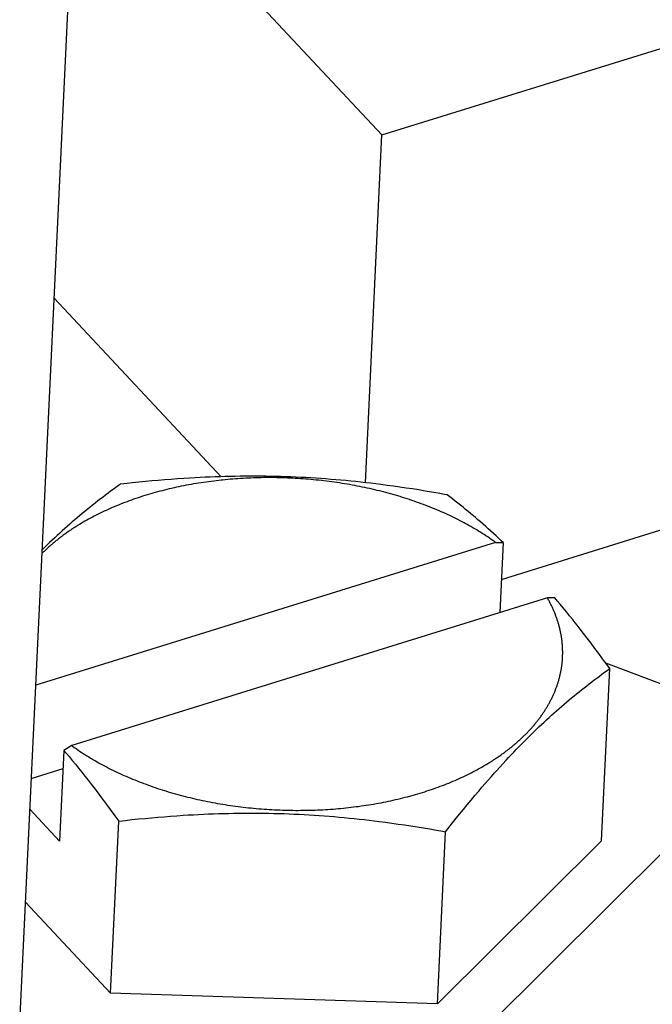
# Model space of a CAD drawing. Extents: x 0 to 594, y 0 to 420.
# Tile 119 of 157: x 514.49 to 516.68, y 115.76 to 119.16. Entities that reach past the tile are written whole.
import ezdxf

# ---------------------------------------------------------------- set-up
doc = ezdxf.new("R2010")
doc.units = 0
doc.header["$LTSCALE"] = 32.67
doc.layers.get('0').update_dxf_attribs({"linetype": 'CONTINUOUS'})

msp = doc.modelspace()

# ---------------------------------------------------------------- linework, layer by layer
at = {"color": 7, "linetype": 'CONTINUOUS'}
for p, q in [((514.4943, 115.694), (514.8379, 122.9246)), ((515.7451, 118.7583), (522.4199, 120.831)), ((514.6933, 119.882), (515.7451, 118.7583)), ((515.688, 117.5581), (515.7451, 118.7583)), ((516.1576, 117.2241), (520.3089, 118.5132)), ((514.6132, 118.1949), (515.1898, 117.5787)), ((515.0388, 117.571), (515.0169, 117.5694)), ((515.0606, 117.5725), (515.0388, 117.571)), ((515.0824, 117.5738), (515.0606, 117.5725)), ((515.0998, 117.5748), (515.0824, 117.5738)), ((515.1172, 117.5758), (515.0998, 117.5748)), ((515.1346, 117.5766), (515.1172, 117.5758)), ((515.152, 117.5774), (515.1346, 117.5766)), ((515.1694, 117.5781), (515.152, 117.5774)), ((515.1867, 117.5787), (515.1694, 117.5781)), ((515.2041, 117.5792), (515.1867, 117.5787)), ((515.2215, 117.5796), (515.2041, 117.5792)), ((515.2303, 117.5705), (515.2214, 117.5698)), ((515.2389, 117.5799), (515.2215, 117.5796)), ((515.2392, 117.5712), (515.2303, 117.5705)), ((515.2562, 117.5802), (515.2389, 117.5799)), ((515.2481, 117.5718), (515.2392, 117.5712)), ((515.257, 117.5724), (515.2481, 117.5718)), ((515.2736, 117.5804), (515.2562, 117.5802)), ((515.266, 117.5729), (515.257, 117.5724)), ((515.2749, 117.5734), (515.266, 117.5729)), ((515.291, 117.5805), (515.2736, 117.5804)), ((515.2839, 117.5738), (515.2749, 117.5734)), ((515.2928, 117.5742), (515.2839, 117.5738)), ((515.3084, 117.5805), (515.291, 117.5805)), ((515.3018, 117.5746), (515.2928, 117.5742)), ((515.3108, 117.5748), (515.3018, 117.5746)), ((515.3258, 117.5804), (515.3084, 117.5805)), ((515.3198, 117.5751), (515.3108, 117.5748)), ((515.3288, 117.5752), (515.3198, 117.5751)), ((515.3432, 117.5802), (515.3258, 117.5804)), ((515.3378, 117.5754), (515.3288, 117.5752)), ((515.3468, 117.5754), (515.3378, 117.5754)), ((515.3606, 117.5799), (515.3432, 117.5802)), ((515.3559, 117.5755), (515.3468, 117.5754)), ((515.3649, 117.5754), (515.3559, 117.5755)), ((515.378, 117.5796), (515.3606, 117.5799)), ((515.3739, 117.5754), (515.3649, 117.5754)), ((515.3829, 117.5752), (515.3739, 117.5754)), ((515.3954, 117.5791), (515.378, 117.5796)), ((515.392, 117.5751), (515.3829, 117.5752)), ((515.401, 117.5748), (515.392, 117.5751)), ((515.4128, 117.5786), (515.3954, 117.5791)), ((515.4101, 117.5746), (515.401, 117.5748)), ((515.4191, 117.5742), (515.4101, 117.5746)), ((515.4302, 117.5779), (515.4128, 117.5786)), ((515.4281, 117.5739), (515.4191, 117.5742)), ((515.4372, 117.5734), (515.4281, 117.5739)), ((515.4476, 117.5772), (515.4302, 117.5779)), ((515.4462, 117.573), (515.4372, 117.5734)), ((515.4552, 117.5724), (515.4462, 117.573)), ((515.465, 117.5764), (515.4476, 117.5772)), ((515.4642, 117.5719), (515.4552, 117.5724)), ((515.4733, 117.5712), (515.4642, 117.5719)), ((515.4824, 117.5755), (515.465, 117.5764)), ((515.4823, 117.5705), (515.4733, 117.5712)), ((515.4913, 117.5698), (515.4823, 117.5705)), ((515.4997, 117.5745), (515.4824, 117.5755)), ((515.5171, 117.5734), (515.4997, 117.5745)), ((515.5344, 117.5722), (515.5171, 117.5734)), ((515.5517, 117.571), (515.5344, 117.5722)), ((515.569, 117.5696), (515.5517, 117.571)), ((514.8263, 117.5414), (514.8174, 117.5349)), ((514.8353, 117.5479), (514.8263, 117.5414)), ((514.8421, 117.5528), (514.8353, 117.5479)), ((514.8651, 117.5553), (514.8421, 117.5528)), ((514.8833, 117.5573), (514.8651, 117.5553)), ((514.9059, 117.5596), (514.8833, 117.5573)), ((514.9283, 117.5618), (514.9059, 117.5596)), ((514.9506, 117.5639), (514.9283, 117.5618)), ((514.9728, 117.5658), (514.9506, 117.5639)), ((514.9949, 117.5677), (514.9728, 117.5658)), ((515.0169, 117.5694), (514.9949, 117.5677)), ((515.0109, 117.5365), (515.0026, 117.5345)), ((515.0191, 117.5384), (515.0109, 117.5365)), ((515.0274, 117.5403), (515.0191, 117.5384)), ((515.0357, 117.5421), (515.0274, 117.5403)), ((515.0441, 117.5439), (515.0357, 117.5421)), ((515.0525, 117.5456), (515.0441, 117.5439)), ((515.0609, 117.5473), (515.0525, 117.5456)), ((515.0694, 117.549), (515.0609, 117.5473)), ((515.0779, 117.5506), (515.0694, 117.549)), ((515.0864, 117.5521), (515.0779, 117.5506)), ((515.0949, 117.5536), (515.0864, 117.5521)), ((515.1035, 117.555), (515.0949, 117.5536)), ((515.1121, 117.5564), (515.1035, 117.555)), ((515.1207, 117.5578), (515.1121, 117.5564)), ((515.1293, 117.5591), (515.1207, 117.5578)), ((515.138, 117.5603), (515.1293, 117.5591)), ((515.1467, 117.5615), (515.138, 117.5603)), ((515.1554, 117.5627), (515.1467, 117.5615)), ((515.1642, 117.5638), (515.1554, 117.5627)), ((515.1729, 117.5649), (515.1642, 117.5638)), ((515.1817, 117.5659), (515.1729, 117.5649)), ((515.2037, 117.5682), (515.1949, 117.5673)), ((515.2126, 117.569), (515.2037, 117.5682)), ((515.2214, 117.5698), (515.2126, 117.569)), ((515.5003, 117.569), (515.4913, 117.5698)), ((515.5093, 117.5682), (515.5003, 117.569)), ((515.5182, 117.5673), (515.5093, 117.5682)), ((515.5272, 117.5664), (515.5182, 117.5673)), ((515.5362, 117.5654), (515.5272, 117.5664)), ((515.5451, 117.5644), (515.5362, 117.5654)), ((515.5541, 117.5633), (515.5451, 117.5644)), ((515.563, 117.5622), (515.5541, 117.5633)), ((515.5719, 117.561), (515.563, 117.5622)), ((515.5863, 117.5682), (515.569, 117.5696)), ((515.5808, 117.5598), (515.5719, 117.561)), ((515.5897, 117.5585), (515.5808, 117.5598)), ((515.6036, 117.5667), (515.5863, 117.5682)), ((515.5985, 117.5572), (515.5897, 117.5585)), ((515.6074, 117.5558), (515.5985, 117.5572)), ((515.6209, 117.5651), (515.6036, 117.5667)), ((515.6162, 117.5544), (515.6074, 117.5558)), ((515.625, 117.5529), (515.6162, 117.5544)), ((515.6381, 117.5634), (515.6209, 117.5651)), ((515.6338, 117.5514), (515.625, 117.5529)), ((515.6426, 117.5499), (515.6338, 117.5514)), ((515.6554, 117.5617), (515.6381, 117.5634)), ((515.6513, 117.5482), (515.6426, 117.5499)), ((515.66, 117.5466), (515.6513, 117.5482)), ((515.6726, 117.5598), (515.6554, 117.5617)), ((515.6687, 117.5449), (515.66, 117.5466)), ((515.6774, 117.5431), (515.6687, 117.5449)), ((515.6899, 117.5579), (515.6726, 117.5598)), ((515.6861, 117.5413), (515.6774, 117.5431)), ((515.6947, 117.5394), (515.6861, 117.5413)), ((515.7071, 117.5559), (515.6899, 117.5579)), ((515.7033, 117.5375), (515.6947, 117.5394)), ((515.7119, 117.5356), (515.7033, 117.5375)), ((515.7244, 117.5538), (515.7071, 117.5559)), ((515.7417, 117.5516), (515.7244, 117.5538)), ((515.7633, 117.5488), (515.7417, 117.5516)), ((515.7849, 117.5459), (515.7633, 117.5488)), ((515.8067, 117.5428), (515.7849, 117.5459)), ((515.8284, 117.5396), (515.8067, 117.5428)), ((515.8503, 117.5363), (515.8284, 117.5396)), ((515.8723, 117.5329), (515.8503, 117.5363)), ((514.7821, 117.5086), (514.7733, 117.5019)), ((514.7908, 117.5152), (514.7821, 117.5086)), ((514.7996, 117.5218), (514.7908, 117.5152)), ((514.8085, 117.5284), (514.7996, 117.5218)), ((514.8174, 117.5349), (514.8085, 117.5284)), ((514.8954, 117.5033), (514.8877, 117.5007)), ((514.903, 117.5059), (514.8954, 117.5033)), ((514.9108, 117.5085), (514.903, 117.5059)), ((514.9185, 117.511), (514.9108, 117.5085)), ((514.9264, 117.5134), (514.9185, 117.511)), ((514.9342, 117.5158), (514.9264, 117.5134)), ((514.9421, 117.5182), (514.9342, 117.5158)), ((514.9621, 117.5239), (514.9541, 117.5217)), ((514.9701, 117.5261), (514.9621, 117.5239)), ((514.9782, 117.5283), (514.9701, 117.5261)), ((514.9863, 117.5304), (514.9782, 117.5283)), ((514.9944, 117.5325), (514.9863, 117.5304)), ((515.0026, 117.5345), (514.9944, 117.5325)), ((515.7205, 117.5336), (515.7119, 117.5356)), ((515.729, 117.5316), (515.7205, 117.5336)), ((515.7375, 117.5295), (515.729, 117.5316)), ((515.7586, 117.5241), (515.7502, 117.5263)), ((515.767, 117.5218), (515.7586, 117.5241)), ((515.7754, 117.5195), (515.767, 117.5218)), ((515.7837, 117.5172), (515.7754, 117.5195)), ((515.792, 117.5148), (515.7837, 117.5172)), ((515.8003, 117.5123), (515.792, 117.5148)), ((515.8085, 117.5099), (515.8003, 117.5123)), ((515.8167, 117.5073), (515.8085, 117.5099)), ((515.8248, 117.5048), (515.8167, 117.5073)), ((515.8329, 117.5022), (515.8248, 117.5048)), ((515.8944, 117.5293), (515.8723, 117.5329)), ((515.9166, 117.5256), (515.8944, 117.5293)), ((515.939, 117.5217), (515.9166, 117.5256)), ((515.9615, 117.5178), (515.939, 117.5217)), ((515.9706, 117.5162), (515.9615, 117.5178)), ((515.9799, 117.5091), (515.9706, 117.5162)), ((515.9891, 117.5019), (515.9799, 117.5091)), ((514.7364, 117.4729), (514.7277, 117.4659)), ((514.7451, 117.4798), (514.7364, 117.4729)), ((514.7646, 117.4951), (514.7559, 117.4884)), ((514.7733, 117.5019), (514.7646, 117.4951)), ((514.8068, 117.4689), (514.7997, 117.4657)), ((514.8139, 117.472), (514.8068, 117.4689)), ((514.8211, 117.475), (514.8139, 117.472)), ((514.8283, 117.4781), (514.8211, 117.475)), ((514.8355, 117.481), (514.8283, 117.4781)), ((514.8428, 117.484), (514.8355, 117.481)), ((514.8502, 117.4869), (514.8428, 117.484)), ((514.8576, 117.4897), (514.8502, 117.4869)), ((514.8651, 117.4925), (514.8576, 117.4897)), ((514.8726, 117.4953), (514.8651, 117.4925)), ((514.8801, 117.498), (514.8726, 117.4953)), ((514.8877, 117.5007), (514.8801, 117.498)), ((515.841, 117.4995), (515.8329, 117.5022)), ((515.8491, 117.4968), (515.841, 117.4995)), ((515.8571, 117.4941), (515.8491, 117.4968)), ((515.865, 117.4913), (515.8571, 117.4941)), ((515.873, 117.4885), (515.865, 117.4913)), ((515.8808, 117.4856), (515.873, 117.4885)), ((515.8887, 117.4827), (515.8808, 117.4856)), ((515.8965, 117.4797), (515.8887, 117.4827)), ((515.9042, 117.4767), (515.8965, 117.4797)), ((515.912, 117.4737), (515.9042, 117.4767)), ((515.9196, 117.4706), (515.912, 117.4737)), ((515.9272, 117.4675), (515.9196, 117.4706)), ((515.9982, 117.4948), (515.9891, 117.5019)), ((516.0073, 117.4876), (515.9982, 117.4948)), ((516.0164, 117.4803), (516.0073, 117.4876)), ((516.0254, 117.473), (516.0164, 117.4803)), ((516.0344, 117.4657), (516.0254, 117.473)), ((514.6932, 117.4372), (514.6846, 117.4299)), ((514.7018, 117.4445), (514.6932, 117.4372)), ((514.7105, 117.4517), (514.7018, 117.4445)), ((514.7191, 117.4588), (514.7105, 117.4517)), ((514.7277, 117.4659), (514.7191, 117.4588)), ((514.7387, 117.4356), (514.7322, 117.4321)), ((514.7453, 117.4391), (514.7387, 117.4356)), ((514.7519, 117.4426), (514.7453, 117.4391)), ((514.7586, 117.446), (514.7519, 117.4426)), ((514.7653, 117.4494), (514.7586, 117.446)), ((514.7721, 117.4527), (514.7653, 117.4494)), ((514.7789, 117.4561), (514.7721, 117.4527)), ((514.7858, 117.4593), (514.7789, 117.4561)), ((514.7927, 117.4625), (514.7858, 117.4593)), ((514.7997, 117.4657), (514.7927, 117.4625)), ((515.9348, 117.4643), (515.9272, 117.4675)), ((515.9424, 117.4611), (515.9348, 117.4643)), ((515.9498, 117.4579), (515.9424, 117.4611)), ((515.9573, 117.4546), (515.9498, 117.4579)), ((515.9647, 117.4513), (515.9573, 117.4546)), ((515.972, 117.4479), (515.9647, 117.4513)), ((515.9793, 117.4445), (515.972, 117.4479)), ((515.9865, 117.4411), (515.9793, 117.4445)), ((515.9937, 117.4376), (515.9865, 117.4411)), ((516.0008, 117.4341), (515.9937, 117.4376)), ((516.0434, 117.4583), (516.0344, 117.4657)), ((516.0523, 117.4509), (516.0434, 117.4583)), ((516.0613, 117.4434), (516.0523, 117.4509)), ((516.068, 117.4377), (516.0613, 117.4434)), ((516.0769, 117.4301), (516.068, 117.4377)), ((514.6586, 117.4073), (514.6499, 117.3996)), ((514.6673, 117.4149), (514.6586, 117.4073)), ((514.6759, 117.4224), (514.6673, 117.4149)), ((514.6846, 117.4299), (514.6759, 117.4224)), ((514.7069, 117.4175), (514.7007, 117.4138)), ((514.7131, 117.4212), (514.7069, 117.4175)), ((514.7194, 117.4249), (514.7131, 117.4212)), ((514.7258, 117.4285), (514.7194, 117.4249)), ((514.7322, 117.4321), (514.7258, 117.4285)), ((516.0079, 117.4305), (516.0008, 117.4341)), ((516.015, 117.4269), (516.0079, 117.4305)), ((516.0219, 117.4233), (516.015, 117.4269)), ((516.0391, 117.414), (516.0323, 117.4177)), ((516.0459, 117.4103), (516.0391, 117.414)), ((516.0526, 117.4065), (516.0459, 117.4103)), ((516.0593, 117.4026), (516.0526, 117.4065)), ((516.0659, 117.3988), (516.0593, 117.4026)), ((516.0858, 117.4224), (516.0769, 117.4301)), ((516.0947, 117.4146), (516.0858, 117.4224)), ((516.1036, 117.4067), (516.0947, 117.4146)), ((516.1125, 117.3988), (516.1036, 117.4067)), ((514.6152, 117.3679), (514.6065, 117.3598)), ((514.6239, 117.376), (514.6152, 117.3679)), ((514.6326, 117.3839), (514.6239, 117.376)), ((514.6413, 117.3918), (514.6326, 117.3839)), ((514.6499, 117.3996), (514.6413, 117.3918)), ((516.0725, 117.3949), (516.0659, 117.3988)), ((516.079, 117.3909), (516.0725, 117.3949)), ((516.0854, 117.3869), (516.079, 117.3909)), ((516.0918, 117.3829), (516.0854, 117.3869)), ((516.0981, 117.3789), (516.0918, 117.3829)), ((516.1044, 117.3748), (516.0981, 117.3789)), ((516.1106, 117.3707), (516.1044, 117.3748)), ((516.1167, 117.3666), (516.1106, 117.3707)), ((516.1214, 117.3907), (516.1125, 117.3988)), ((516.1228, 117.3624), (516.1167, 117.3666)), ((516.1303, 117.3826), (516.1214, 117.3907)), ((516.1392, 117.3744), (516.1303, 117.3826)), ((516.1481, 117.3661), (516.1392, 117.3744)), ((516.1377, 117.3519), (514.5497, 116.8587)), ((514.5803, 117.3348), (514.5719, 117.3265)), ((514.5891, 117.3432), (514.5803, 117.3348)), ((514.5978, 117.3515), (514.5891, 117.3432)), ((514.6065, 117.3598), (514.5978, 117.3515)), ((516.1288, 117.3582), (516.1228, 117.3624)), ((516.1377, 117.3519), (516.1637, 117.3513)), ((516.157, 117.3577), (516.1481, 117.3661)), ((516.1637, 117.3513), (516.1522, 117.1096)), ((516.1637, 117.3513), (516.157, 117.3577)), ((516.3166, 117.1606), (514.6739, 116.6505)), ((516.3426, 117.1601), (516.3166, 117.1606)), ((516.3515, 117.1496), (516.3426, 117.1601)), ((516.3603, 117.1391), (516.3515, 117.1496)), ((516.3712, 117.1258), (516.3603, 117.1391)), ((516.3822, 117.1124), (516.3712, 117.1258)), ((516.3932, 117.0989), (516.3822, 117.1124)), ((516.4041, 117.0852), (516.3932, 117.0989)), ((516.4085, 117.0797), (516.4041, 117.0852)), ((516.4194, 117.0659), (516.4085, 117.0797)), ((516.4303, 117.052), (516.4194, 117.0659)), ((516.4413, 117.0379), (516.4303, 117.052)), ((516.4544, 117.0208), (516.4413, 117.0379)), ((516.4676, 117.0035), (516.4544, 117.0208)), ((516.4808, 116.986), (516.4676, 117.0035)), ((516.494, 116.9682), (516.4808, 116.986)), ((516.5073, 116.9502), (516.494, 116.9682)), ((516.523, 116.9288), (516.5073, 116.9502)), ((516.8893, 116.7954), (516.5183, 116.9352)), ((516.532, 116.9164), (516.523, 116.9288)), ((516.4961, 116.8903), (516.505, 116.8969)), ((516.5037, 116.3218), (516.532, 116.9164)), ((516.505, 116.8969), (516.5139, 116.9034)), ((516.5139, 116.9034), (516.5229, 116.9099)), ((516.5229, 116.9099), (516.532, 116.9164)), ((516.4436, 116.8502), (516.4523, 116.857)), ((516.4523, 116.857), (516.461, 116.8638)), ((516.461, 116.8638), (516.4697, 116.8705)), ((516.4697, 116.8705), (516.4785, 116.8771)), ((516.4785, 116.8771), (516.4873, 116.8838)), ((516.4873, 116.8838), (516.4961, 116.8903)), ((516.4089, 116.8224), (516.4176, 116.8295)), ((516.4176, 116.8295), (516.4262, 116.8364)), ((516.4262, 116.8364), (516.4349, 116.8434)), ((516.4349, 116.8434), (516.4436, 116.8502)), ((516.3657, 116.786), (516.3744, 116.7934)), ((516.3744, 116.7934), (516.383, 116.8008)), ((516.383, 116.8008), (516.3917, 116.8081)), ((516.3917, 116.8081), (516.4003, 116.8153)), ((516.4003, 116.8153), (516.4089, 116.8224)), ((516.3224, 116.7475), (516.3311, 116.7554)), ((516.3311, 116.7554), (516.3398, 116.7632)), ((516.3398, 116.7632), (516.3484, 116.7709)), ((516.3484, 116.7709), (516.3571, 116.7785)), ((516.3571, 116.7785), (516.3657, 116.786)), ((516.2876, 116.7151), (516.2963, 116.7233)), ((516.2963, 116.7233), (516.305, 116.7315)), ((516.305, 116.7315), (516.3137, 116.7396)), ((516.3137, 116.7396), (516.3224, 116.7475)), ((516.2527, 116.6812), (516.2614, 116.6898)), ((516.2614, 116.6898), (516.2702, 116.6983)), ((516.2702, 116.6983), (516.2789, 116.7068)), ((516.2789, 116.7068), (516.2876, 116.7151)), ((516.2177, 116.6458), (516.2265, 116.6548)), ((516.2265, 116.6548), (516.2352, 116.6637)), ((516.2352, 116.6637), (516.244, 116.6725)), ((516.244, 116.6725), (516.2527, 116.6812)), ((514.6471, 116.6336), (514.6322, 116.321)), ((514.6739, 116.6505), (514.6471, 116.6336)), ((514.6471, 116.6336), (514.6559, 116.6231)), ((514.6559, 116.6231), (514.6647, 116.6126)), ((514.6828, 116.6442), (514.6888, 116.64)), ((514.6888, 116.64), (514.6949, 116.6358)), ((514.6949, 116.6358), (514.701, 116.6317)), ((514.701, 116.6317), (514.7072, 116.6276)), ((514.7072, 116.6276), (514.7135, 116.6235)), ((514.7135, 116.6235), (514.7198, 116.6194)), ((514.7198, 116.6194), (514.7262, 116.6154)), ((516.1914, 116.6184), (516.2002, 116.6276)), ((516.2002, 116.6276), (516.209, 116.6368)), ((516.209, 116.6368), (516.2177, 116.6458)), ((514.6647, 116.6126), (514.6757, 116.5993)), ((514.6757, 116.5993), (514.6866, 116.5859)), ((514.6866, 116.5859), (514.6976, 116.5723)), ((514.7262, 116.6154), (514.7326, 116.6115)), ((514.7326, 116.6115), (514.7391, 116.6075)), ((514.7489, 116.6017), (514.7556, 116.5978)), ((514.7556, 116.5978), (514.7623, 116.594)), ((514.7623, 116.594), (514.769, 116.5902)), ((514.769, 116.5902), (514.7759, 116.5865)), ((514.7759, 116.5865), (514.7827, 116.5828)), ((516.0985, 116.5812), (516.1047, 116.5849)), ((516.1047, 116.5849), (516.1109, 116.5886)), ((516.1521, 116.5758), (516.163, 116.5878)), ((516.163, 116.5878), (516.1739, 116.5997)), ((516.1739, 116.5997), (516.1827, 116.6091)), ((516.1827, 116.6091), (516.1914, 116.6184)), ((514.5344, 116.5374), (514.6441, 116.5714)), ((514.6976, 116.5723), (514.7085, 116.5587)), ((514.7085, 116.5587), (514.7195, 116.5449)), ((514.7827, 116.5828), (514.7896, 116.5791)), ((514.7896, 116.5791), (514.7966, 116.5755)), ((514.7966, 116.5755), (514.8036, 116.5719)), ((514.8036, 116.5719), (514.8107, 116.5683)), ((514.8107, 116.5683), (514.8179, 116.5648)), ((514.8179, 116.5648), (514.8251, 116.5613)), ((514.8251, 116.5613), (514.8323, 116.5579)), ((514.8323, 116.5579), (514.8396, 116.5545)), ((514.8396, 116.5545), (514.8469, 116.5511)), ((514.8469, 116.5511), (514.8543, 116.5478)), ((516.0395, 116.5496), (516.0463, 116.553)), ((516.0463, 116.553), (516.053, 116.5564)), ((516.053, 116.5564), (516.0597, 116.5598)), ((516.0597, 116.5598), (516.0663, 116.5633)), ((516.0663, 116.5633), (516.0728, 116.5668)), ((516.0728, 116.5668), (516.0793, 116.5703)), ((516.0793, 116.5703), (516.0858, 116.5739)), ((516.0858, 116.5739), (516.0921, 116.5775)), ((516.0921, 116.5775), (516.0985, 116.5812)), ((516.1236, 116.5441), (516.1345, 116.5564)), ((516.1345, 116.5564), (516.1411, 116.5637)), ((516.1411, 116.5637), (516.1521, 116.5758)), ((514.7195, 116.5449), (514.7304, 116.531)), ((514.7304, 116.531), (514.7413, 116.517)), ((514.7413, 116.517), (514.7545, 116.5)), ((514.8543, 116.5478), (514.8617, 116.5445)), ((514.8617, 116.5445), (514.8692, 116.5413)), ((514.8692, 116.5413), (514.8768, 116.5381)), ((514.8768, 116.5381), (514.8843, 116.5349)), ((514.8843, 116.5349), (514.8919, 116.5318)), ((514.8919, 116.5318), (514.8996, 116.5287)), ((514.8996, 116.5287), (514.9073, 116.5257)), ((514.9073, 116.5257), (514.9151, 116.5227)), ((514.9151, 116.5227), (514.9229, 116.5197)), ((514.9229, 116.5197), (514.9307, 116.5168)), ((514.9307, 116.5168), (514.9386, 116.5139)), ((515.9614, 116.5155), (515.9687, 116.5184)), ((515.9687, 116.5184), (515.9761, 116.5213)), ((515.9761, 116.5213), (515.9833, 116.5243)), ((515.9833, 116.5243), (515.9905, 116.5273)), ((515.9905, 116.5273), (515.9977, 116.5304)), ((515.9977, 116.5304), (516.0048, 116.5335)), ((516.0048, 116.5335), (516.0118, 116.5367)), ((516.0118, 116.5367), (516.0188, 116.5398)), ((516.0188, 116.5398), (516.0258, 116.5431)), ((516.0258, 116.5431), (516.0327, 116.5463)), ((516.0327, 116.5463), (516.0395, 116.5496)), ((516.0907, 116.5064), (516.1017, 116.5191)), ((516.1017, 116.5191), (516.1126, 116.5317)), ((516.1126, 116.5317), (516.1236, 116.5441)), ((514.7545, 116.5), (514.7676, 116.4827)), ((514.7676, 116.4827), (514.7808, 116.4653)), ((514.9386, 116.5139), (514.9465, 116.5111)), ((514.9465, 116.5111), (514.9545, 116.5083)), ((514.9545, 116.5083), (514.9625, 116.5056)), ((514.9625, 116.5056), (514.9705, 116.5029)), ((514.9705, 116.5029), (514.9786, 116.5002)), ((514.9786, 116.5002), (514.9867, 116.4976)), ((514.9867, 116.4976), (514.9949, 116.495)), ((515.0072, 116.4913), (515.0154, 116.4888)), ((515.0154, 116.4888), (515.0237, 116.4864)), ((515.0237, 116.4864), (515.032, 116.484)), ((515.032, 116.484), (515.0404, 116.4817)), ((515.8694, 116.4842), (515.8773, 116.4865)), ((515.8773, 116.4865), (515.8852, 116.489)), ((515.8852, 116.489), (515.893, 116.4914)), ((515.893, 116.4914), (515.9008, 116.4939)), ((515.9008, 116.4939), (515.9085, 116.4965)), ((515.9085, 116.4965), (515.9162, 116.4991)), ((515.9162, 116.4991), (515.9239, 116.5017)), ((515.9239, 116.5017), (515.9315, 116.5044)), ((515.9315, 116.5044), (515.939, 116.5071)), ((515.939, 116.5071), (515.9465, 116.5099)), ((515.9465, 116.5099), (515.954, 116.5127)), ((515.954, 116.5127), (515.9614, 116.5155)), ((516.0665, 116.4779), (516.0797, 116.4935)), ((516.0797, 116.4935), (516.0907, 116.5064)), ((514.7808, 116.4653), (514.794, 116.4476)), ((515.0404, 116.4817), (515.0488, 116.4795)), ((515.0488, 116.4795), (515.0572, 116.4772)), ((515.0572, 116.4772), (515.0656, 116.475)), ((515.0656, 116.475), (515.0741, 116.4729)), ((515.0741, 116.4729), (515.0826, 116.4708)), ((515.0826, 116.4708), (515.0911, 116.4688)), ((515.0911, 116.4688), (515.0997, 116.4668)), ((515.0997, 116.4668), (515.1082, 116.4648)), ((515.1082, 116.4648), (515.1169, 116.4629)), ((515.1169, 116.4629), (515.1255, 116.4611)), ((515.1255, 116.4611), (515.1341, 116.4593)), ((515.1341, 116.4593), (515.1428, 116.4575)), ((515.1428, 116.4575), (515.1515, 116.4558)), ((515.1515, 116.4558), (515.1603, 116.4542)), ((515.1603, 116.4542), (515.169, 116.4525)), ((515.169, 116.4525), (515.1778, 116.451)), ((515.1778, 116.451), (515.1866, 116.4495)), ((515.1866, 116.4495), (515.1954, 116.448)), ((515.7081, 116.4473), (515.7167, 116.4488)), ((515.7167, 116.4488), (515.7252, 116.4503)), ((515.7252, 116.4503), (515.7337, 116.4518)), ((515.7337, 116.4518), (515.7422, 116.4534)), ((515.7422, 116.4534), (515.7507, 116.4551)), ((515.7507, 116.4551), (515.7591, 116.4568)), ((515.7591, 116.4568), (515.7675, 116.4585)), ((515.7675, 116.4585), (515.7758, 116.4603)), ((515.7758, 116.4603), (515.7842, 116.4621)), ((515.7842, 116.4621), (515.7924, 116.464)), ((515.7924, 116.464), (515.8007, 116.4659)), ((515.8007, 116.4659), (515.8089, 116.4679)), ((515.8089, 116.4679), (515.8171, 116.4699)), ((515.8171, 116.4699), (515.8253, 116.472)), ((515.8253, 116.472), (515.8334, 116.4741)), ((515.8334, 116.4741), (515.8415, 116.4763)), ((515.8415, 116.4763), (515.8495, 116.4785)), ((515.8495, 116.4785), (515.8575, 116.4807)), ((516.0399, 116.4461), (516.0532, 116.4621)), ((516.0532, 116.4621), (516.0665, 116.4779)), ((514.5293, 116.4309), (514.6322, 116.321)), ((514.794, 116.4476), (514.8073, 116.4297)), ((514.8073, 116.4297), (514.8229, 116.4084)), ((515.1463, 116.4144), (515.1636, 116.4151)), ((515.1636, 116.4151), (515.181, 116.4157)), ((515.181, 116.4157), (515.1984, 116.4162)), ((515.1954, 116.448), (515.2042, 116.4466)), ((515.1984, 116.4162), (515.2157, 116.4166)), ((515.2042, 116.4466), (515.2131, 116.4452)), ((515.2131, 116.4452), (515.2219, 116.4439)), ((515.2157, 116.4166), (515.2331, 116.417)), ((515.2219, 116.4439), (515.2308, 116.4426)), ((515.2308, 116.4426), (515.2397, 116.4414)), ((515.2331, 116.417), (515.2505, 116.4173)), ((515.2397, 116.4414), (515.2486, 116.4402)), ((515.2486, 116.4402), (515.2575, 116.4391)), ((515.2505, 116.4173), (515.2679, 116.4174)), ((515.2575, 116.4391), (515.2665, 116.438)), ((515.2665, 116.438), (515.2754, 116.437)), ((515.2679, 116.4174), (515.2853, 116.4175)), ((515.2754, 116.437), (515.2844, 116.436)), ((515.2844, 116.436), (515.2933, 116.4351)), ((515.2853, 116.4175), (515.3027, 116.4175)), ((515.2933, 116.4351), (515.3023, 116.4342)), ((515.3023, 116.4342), (515.3113, 116.4334)), ((515.3027, 116.4175), (515.3201, 116.4174)), ((515.3113, 116.4334), (515.3203, 116.4326)), ((515.3201, 116.4174), (515.3375, 116.4172)), ((515.3203, 116.4326), (515.3293, 116.4318)), ((515.3293, 116.4318), (515.3383, 116.4312)), ((515.3375, 116.4172), (515.3549, 116.417)), ((515.3383, 116.4312), (515.3473, 116.4305)), ((515.3473, 116.4305), (515.3564, 116.43)), ((515.3549, 116.417), (515.3723, 116.4166)), ((515.3564, 116.43), (515.3654, 116.4294)), ((515.3654, 116.4294), (515.3744, 116.429)), ((515.3723, 116.4166), (515.3897, 116.4162)), ((515.3744, 116.429), (515.3834, 116.4285)), ((515.3834, 116.4285), (515.3925, 116.4282)), ((515.3897, 116.4162), (515.4071, 116.4156)), ((515.3925, 116.4282), (515.4015, 116.4278)), ((515.4015, 116.4278), (515.4106, 116.4275)), ((515.4071, 116.4156), (515.4245, 116.415)), ((515.4106, 116.4275), (515.4196, 116.4273)), ((515.4196, 116.4273), (515.4286, 116.4271)), ((515.4245, 116.415), (515.4419, 116.4143)), ((515.4286, 116.4271), (515.4377, 116.427)), ((515.4377, 116.427), (515.4467, 116.4269)), ((515.4467, 116.4269), (515.4557, 116.4269)), ((515.4557, 116.4269), (515.4647, 116.427)), ((515.4647, 116.427), (515.4738, 116.427)), ((515.4738, 116.427), (515.4828, 116.4272)), ((515.4828, 116.4272), (515.4918, 116.4273)), ((515.5053, 116.4277), (515.5142, 116.428)), ((515.5142, 116.428), (515.5232, 116.4284)), ((515.5232, 116.4284), (515.5322, 116.4288)), ((515.5322, 116.4288), (515.5411, 116.4292)), ((515.5411, 116.4292), (515.5501, 116.4297)), ((515.5501, 116.4297), (515.559, 116.4303)), ((515.559, 116.4303), (515.5679, 116.4309)), ((515.5679, 116.4309), (515.5768, 116.4315)), ((515.5768, 116.4315), (515.5857, 116.4322)), ((515.5857, 116.4322), (515.5946, 116.433)), ((515.5946, 116.433), (515.6034, 116.4338)), ((515.6034, 116.4338), (515.6123, 116.4347)), ((515.6123, 116.4347), (515.6211, 116.4356)), ((515.6211, 116.4356), (515.6299, 116.4365)), ((515.6299, 116.4365), (515.6387, 116.4375)), ((515.6387, 116.4375), (515.6474, 116.4386)), ((515.6474, 116.4386), (515.6562, 116.4397)), ((515.6562, 116.4397), (515.6649, 116.4408)), ((515.6649, 116.4408), (515.6736, 116.442)), ((515.6736, 116.442), (515.6822, 116.4433)), ((515.6822, 116.4433), (515.6909, 116.4446)), ((515.6909, 116.4446), (515.6995, 116.4459)), ((515.6995, 116.4459), (515.7081, 116.4473)), ((516.013, 116.4133), (516.0265, 116.4298)), ((516.0265, 116.4298), (516.0399, 116.4461)), ((514.8081, 115.7953), (514.8364, 116.3898)), ((514.8229, 116.4084), (514.8364, 116.3898)), ((514.8364, 116.3898), (514.8593, 116.3924)), ((514.8593, 116.3924), (514.8821, 116.3948)), ((514.8821, 116.3948), (514.9047, 116.3971)), ((514.9047, 116.3971), (514.9271, 116.3993)), ((514.9271, 116.3993), (514.9493, 116.4013)), ((514.9493, 116.4013), (514.9715, 116.4033)), ((514.9715, 116.4033), (514.9936, 116.4051)), ((514.9936, 116.4051), (515.0155, 116.4068)), ((515.0155, 116.4068), (515.0374, 116.4084)), ((515.0374, 116.4084), (515.0593, 116.4098)), ((515.0593, 116.4098), (515.0767, 116.4109)), ((515.0767, 116.4109), (515.0941, 116.4119)), ((515.0941, 116.4119), (515.1115, 116.4128)), ((515.1115, 116.4128), (515.1289, 116.4137)), ((515.1289, 116.4137), (515.1463, 116.4144)), ((515.4419, 116.4143), (515.4592, 116.4134)), ((515.4592, 116.4134), (515.4766, 116.4125)), ((515.4766, 116.4125), (515.494, 116.4115)), ((515.494, 116.4115), (515.5113, 116.4105)), ((515.5113, 116.4105), (515.5287, 116.4093)), ((515.5287, 116.4093), (515.546, 116.408)), ((515.546, 116.408), (515.5633, 116.4067)), ((515.5633, 116.4067), (515.5806, 116.4053)), ((515.5806, 116.4053), (515.5979, 116.4038)), ((515.5979, 116.4038), (515.6151, 116.4022)), ((515.6151, 116.4022), (515.6324, 116.4005)), ((515.6324, 116.4005), (515.6497, 116.3987)), ((515.6497, 116.3987), (515.6669, 116.3969)), ((515.6669, 116.3969), (515.6842, 116.3949)), ((515.6842, 116.3949), (515.7014, 116.3929)), ((515.7014, 116.3929), (515.7187, 116.3908)), ((515.7187, 116.3908), (515.7359, 116.3887)), ((515.7359, 116.3887), (515.7576, 116.3859)), ((515.7576, 116.3859), (515.7792, 116.3829)), ((515.7792, 116.3829), (515.8009, 116.3798)), ((515.9811, 116.3737), (515.9971, 116.3937)), ((515.9971, 116.3937), (516.013, 116.4133)), ((515.8009, 116.3798), (515.8227, 116.3767)), ((515.8227, 116.3767), (515.8446, 116.3733)), ((515.8446, 116.3733), (515.8665, 116.3699)), ((515.8665, 116.3699), (515.8886, 116.3663)), ((515.8886, 116.3663), (515.9108, 116.3626)), ((515.9108, 116.3626), (515.9332, 116.3588)), ((515.9332, 116.3588), (515.9558, 116.3548)), ((515.9366, 115.7587), (515.9649, 116.3532)), ((515.9558, 116.3548), (515.9649, 116.3532)), ((515.9649, 116.3532), (515.9811, 116.3737)), ((516.5037, 116.3218), (515.9366, 115.7587)), ((516.7348, 116.302), (516.0338, 115.6058)), ((514.8081, 115.7953), (514.5141, 116.1095)), ((515.9366, 115.7587), (514.8081, 115.7953))]:
    msp.add_line(p, q, dxfattribs=at)
for points in [[(515.1949, 117.5673), (515.1905, 117.5668), (515.1817, 117.5659)], [(514.9541, 117.5217), (514.9501, 117.5205), (514.9421, 117.5182)], [(515.7502, 117.5263), (515.746, 117.5273), (515.7375, 117.5295)], [(514.7559, 117.4884), (514.7537, 117.4867), (514.7451, 117.4798)], [(514.7007, 117.4138), (514.6976, 117.4119), (514.6945, 117.41), (514.6915, 117.4082), (514.6885, 117.4062), (514.6855, 117.4043), (514.6825, 117.4024), (514.6795, 117.4005), (514.6765, 117.3985), (514.6736, 117.3966), (514.6707, 117.3946), (514.6677, 117.3927), (514.6648, 117.3907), (514.662, 117.3887), (514.6591, 117.3867), (514.6563, 117.3847), (514.6534, 117.3827), (514.6506, 117.3807), (514.6478, 117.3787), (514.645, 117.3766), (514.6423, 117.3746), (514.6395, 117.3726), (514.6368, 117.3705), (514.6341, 117.3684), (514.6314, 117.3664), (514.6287, 117.3643), (514.626, 117.3622), (514.6234, 117.3601), (514.6207, 117.358), (514.6181, 117.3559), (514.6155, 117.3537), (514.613, 117.3516), (514.6104, 117.3495), (514.6079, 117.3473), (514.6053, 117.3452), (514.6028, 117.343), (514.6003, 117.3409), (514.5979, 117.3387), (514.5954, 117.3365), (514.593, 117.3343), (514.5906, 117.3321), (514.5882, 117.3299), (514.5858, 117.3277), (514.5834, 117.3255), (514.5811, 117.3233), (514.5787, 117.321), (514.5764, 117.3188), (514.5741, 117.3165), (514.5719, 117.3143), (514.5713, 117.3137)], [(516.0323, 117.4177), (516.0289, 117.4196), (516.0219, 117.4233)], [(516.1377, 117.3519), (516.1347, 117.354), (516.1288, 117.3582)], [(516.3535, 117.0764), (516.3526, 117.0791), (516.3518, 117.0817), (516.3509, 117.0844), (516.35, 117.0871), (516.3491, 117.0897), (516.3482, 117.0924), (516.3472, 117.095), (516.3462, 117.0977), (516.3452, 117.1003), (516.3442, 117.103), (516.3432, 117.1056), (516.3421, 117.1083), (516.341, 117.1109), (516.3399, 117.1136), (516.3388, 117.1162), (516.3377, 117.1189), (516.3365, 117.1215), (516.3353, 117.1241), (516.3341, 117.1267), (516.3329, 117.1294), (516.3316, 117.132), (516.3304, 117.1346), (516.3291, 117.1372), (516.3278, 117.1399), (516.3265, 117.1425), (516.3251, 117.1451), (516.3237, 117.1477), (516.3224, 117.1503), (516.321, 117.1529), (516.3195, 117.1555), (516.3181, 117.1581), (516.3166, 117.1606)], [(516.1109, 116.5886), (516.114, 116.5905), (516.117, 116.5923), (516.1201, 116.5942), (516.1231, 116.5961), (516.1261, 116.5981), (516.1291, 116.6), (516.1321, 116.6019), (516.135, 116.6038), (516.138, 116.6058), (516.1409, 116.6078), (516.1438, 116.6097), (516.1467, 116.6117), (516.1496, 116.6137), (516.1525, 116.6157), (516.1553, 116.6177), (516.1582, 116.6197), (516.161, 116.6217), (516.1638, 116.6237), (516.1665, 116.6257), (516.1693, 116.6278), (516.1721, 116.6298), (516.1748, 116.6319), (516.1775, 116.634), (516.1802, 116.636), (516.1829, 116.6381), (516.1856, 116.6402), (516.1882, 116.6423), (516.1908, 116.6444), (516.1934, 116.6465), (516.196, 116.6486), (516.1986, 116.6508), (516.2012, 116.6529), (516.2037, 116.6551), (516.2062, 116.6572), (516.2087, 116.6594), (516.2112, 116.6615), (516.2137, 116.6637), (516.2162, 116.6659), (516.2186, 116.6681), (516.221, 116.6703), (516.2234, 116.6725), (516.2258, 116.6747), (516.2282, 116.6769), (516.2305, 116.6791), (516.2328, 116.6814), (516.2352, 116.6836), (516.2374, 116.6859), (516.2397, 116.6881), (516.242, 116.6904), (516.2442, 116.6926), (516.2464, 116.6949), (516.2486, 116.6972), (516.2508, 116.6995), (516.253, 116.7018), (516.2551, 116.7041), (516.2572, 116.7064), (516.2594, 116.7087), (516.2614, 116.711), (516.2635, 116.7133), (516.2656, 116.7157), (516.2676, 116.718), (516.2696, 116.7204), (516.2716, 116.7227), (516.2736, 116.7251), (516.2755, 116.7274), (516.2775, 116.7298), (516.2794, 116.7322), (516.2813, 116.7346), (516.2832, 116.737), (516.285, 116.7393), (516.2869, 116.7417), (516.2887, 116.7441), (516.2905, 116.7466), (516.2923, 116.749), (516.294, 116.7514), (516.2958, 116.7538), (516.2975, 116.7563), (516.2992, 116.7587), (516.3009, 116.7611), (516.3026, 116.7636), (516.3042, 116.766), (516.3058, 116.7685), (516.3074, 116.771), (516.309, 116.7734), (516.3106, 116.7759), (516.3121, 116.7784), (516.3137, 116.7809), (516.3152, 116.7834), (516.3166, 116.7859), (516.3181, 116.7883), (516.3196, 116.7909), (516.321, 116.7934), (516.3224, 116.7959), (516.3238, 116.7984), (516.3251, 116.8009), (516.3265, 116.8034), (516.3278, 116.806), (516.3291, 116.8085), (516.3304, 116.811), (516.3317, 116.8136), (516.3329, 116.8161), (516.3341, 116.8187), (516.3353, 116.8212), (516.3365, 116.8238), (516.3377, 116.8264), (516.3388, 116.8289), (516.3399, 116.8315), (516.341, 116.8341), (516.3421, 116.8366), (516.3432, 116.8392), (516.3442, 116.8418), (516.3452, 116.8444), (516.3462, 116.847), (516.3472, 116.8496), (516.3482, 116.8522), (516.3491, 116.8548), (516.35, 116.8574), (516.3509, 116.86), (516.3518, 116.8626), (516.3526, 116.8652), (516.3535, 116.8678), (516.3543, 116.8705), (516.3551, 116.8731), (516.3558, 116.8757), (516.3566, 116.8783), (516.3573, 116.881), (516.358, 116.8836), (516.3587, 116.8862), (516.3594, 116.8889), (516.36, 116.8915), (516.3606, 116.8942), (516.3612, 116.8968), (516.3618, 116.8995), (516.3624, 116.9021), (516.3629, 116.9048), (516.3634, 116.9074), (516.3639, 116.9101), (516.3644, 116.9127), (516.3649, 116.9154), (516.3653, 116.9181), (516.3657, 116.9207), (516.3661, 116.9234), (516.3665, 116.9261), (516.3668, 116.9287), (516.3672, 116.9314), (516.3675, 116.9341), (516.3677, 116.9367), (516.368, 116.9394), (516.3683, 116.9421), (516.3685, 116.9448), (516.3687, 116.9475), (516.3689, 116.9501), (516.369, 116.9528), (516.3692, 116.9555), (516.3693, 116.9582), (516.3694, 116.9609), (516.3694, 116.9636), (516.3695, 116.9663), (516.3695, 116.9689), (516.3695, 116.9716), (516.3695, 116.9743), (516.3695, 116.977), (516.3694, 116.9797), (516.3694, 116.9824), (516.3693, 116.9851), (516.3691, 116.9878), (516.369, 116.9905), (516.3689, 116.9932), (516.3687, 116.9958), (516.3685, 116.9985), (516.3682, 117.0012), (516.368, 117.0039), (516.3677, 117.0066), (516.3675, 117.0093), (516.3671, 117.012), (516.3668, 117.0147), (516.3665, 117.0174), (516.3661, 117.0201), (516.3657, 117.0228), (516.3653, 117.0255), (516.3649, 117.0281), (516.3644, 117.0308), (516.3639, 117.0335), (516.3634, 117.0362), (516.3629, 117.0389), (516.3624, 117.0416), (516.3618, 117.0443), (516.3612, 117.047), (516.3606, 117.0496), (516.36, 117.0523), (516.3594, 117.055), (516.3587, 117.0577), (516.358, 117.0604), (516.3573, 117.063), (516.3566, 117.0657), (516.3558, 117.0684), (516.3551, 117.0711), (516.3543, 117.0737), (516.3535, 117.0764)], [(514.6739, 116.6505), (514.6769, 116.6484), (514.6828, 116.6442)], [(514.7391, 116.6075), (514.7424, 116.6056), (514.7489, 116.6017)], [(514.9949, 116.495), (514.999, 116.4938), (515.0072, 116.4913)], [(515.8575, 116.4807), (515.8615, 116.4819), (515.8694, 116.4842)], [(515.4918, 116.4273), (515.4963, 116.4274), (515.5053, 116.4277)]]:
    msp.add_lwpolyline(points, dxfattribs=at)

doc.saveas('drawing.dxf')
